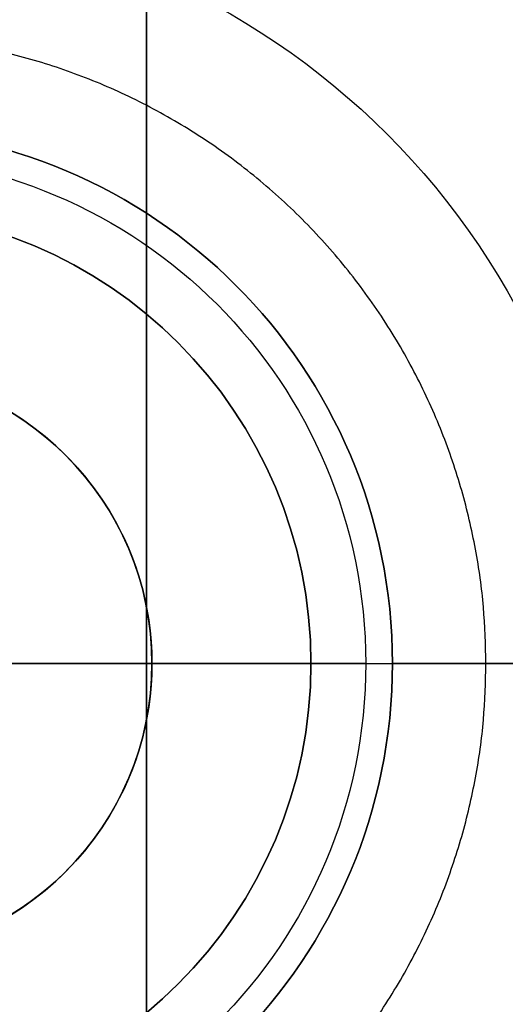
# Model space of a CAD drawing. Header units: millimetres. Extents: x -426 to 406, y -14 to 15.
# Tile 253 of 256: x 343.45 to 348, y -2.42 to 6.79. Entities that reach past the tile are written whole.
import ezdxf

# ---------------------------------------------------------------- set-up
doc = ezdxf.new("R2010")
doc.units = ezdxf.units.MM
doc.layers.add('METAL NEGRO', color=7, linetype='Continuous')

msp = doc.modelspace()

# ---------------------------------------------------------------- linework, layer by layer
at = {"layer": 'METAL NEGRO'}
for p, q in [((344.6404, -5.7301, 1118.081), (344.6404, 7.2699, 1118.081)), ((335.6404, 0.7699, 1118.331), (344.6404, 0.7699, 1118.331)), ((344.6404, 0.7699, 1117.831), (355.6404, 0.7699, 1117.831)), ((344.6404, 0.7699, 1117.831), (344.6404, 0.7699, 1118.331)), ((346.6904, 0.7699, 1084.831), (344.6904, 0.7699, 1084.831)), ((344.6904, 0.7699, 1093.331), (346.1783, 0.7699, 1093.331)), ((346.1783, 0.7699, 1099.831), (348.9404, 0.7699, 1099.831)), ((346.9404, 0.7699, 1101.331), (404.4404, 0.7699, 1101.331)), ((346.9404, 0.7699, 1099.831), (346.9404, 0.7699, 1101.331)), ((406.4404, 0.7699, 1099.831), (346.9404, 0.7699, 1099.831))]:
    msp.add_line(p, q, dxfattribs=at)
msp.add_polyline3d([(339.1904, 0.7699, 1084.831), (344.6904, 0.7699, 1084.831)], close=True, dxfattribs=at)
at = {"layer": 'METAL NEGRO', "extrusion": (0, 0, -1)}
for centre, radius, start, end in [((-341.9404, 0.7699, -1099.831), 7, 0, 180), ((-341.9404, 0.7699, -1099.831), 5, 90, 270), ((-341.9404, 0.7699, -1101.331), 5, 90, 270), ((-341.9404, 0.7699, -1084.831), 4.75, 0, 180), ((-341.9404, 0.7699, -1099.831), 4.2379, 0, 180), ((-341.9404, 0.7699, -1089.081), 2.75, 46.19717, 180), ((-341.9404, 0.7699, -1093.331), 2.75, 0, 180), ((-341.9404, 0.7699, -1099.831), 7, 180, 0), ((-341.9404, 0.7699, -1084.831), 4.75, 180, 0), ((-341.9404, 0.7699, -1099.831), 4.2379, 180, 0), ((-341.9404, 0.7699, -1093.331), 2.75, 180, 0), ((-341.9404, 0.7699, -1089.081), 2.75, 180, 313.80142)]:
    msp.add_arc(centre, radius, start, end, dxfattribs=at)
at = {"layer": 'METAL NEGRO'}
for centre, radius, start, end in [((341.9404, 0.7699, 1100.581), 5, 270, 90), ((341.9404, 0.7699, 1093.331), 4.2379, 0, 180), ((341.9404, 0.7699, 1096.581), 4.2379, 0, 180), ((341.9404, 0.7699, 1084.831), 2.75, 0, 180), ((341.9404, 0.7699, 1093.331), 4.2379, 180, 0), ((341.9404, 0.7699, 1096.581), 4.2379, 180, 0), ((341.9404, 0.7699, 1084.831), 2.75, 180, 0)]:
    msp.add_arc(centre, radius, start, end, dxfattribs=at)
for points in [[(344.6404, -5.7301, 1118.331), (344.6404, 7.2699, 1118.331)], [(344.6404, 7.2699, 1117.831), (344.6404, -5.7301, 1117.831)], [(344.6904, 0.7699, 1093.331), (344.6904, 0.7699, 1084.831)], [(346.1783, 0.7699, 1099.831), (346.1783, 0.7699, 1093.331)], [(346.6904, 0.7699, 1084.831), (348.9404, 0.7699, 1099.831)]]:
    msp.add_open_spline(points, degree=1, dxfattribs=at)
for points in [[(347.8154, 0.7699, 1092.331), (347.8154, 6.6449, 1092.331), (341.9404, 6.6449, 1092.331), (336.0654, 6.6449, 1092.331), (336.0654, 0.7699, 1092.331)], [(336.0654, 0.7699, 1092.331), (336.0654, -5.1051, 1092.331), (341.9404, -5.1051, 1092.331), (347.8154, -5.1051, 1092.331), (347.8154, 0.7699, 1092.331)]]:
    msp.add_rational_spline(points, [1, 0.707106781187, 1, 0.707106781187, 1], degree=2, knots=[1.570796, 1.570796, 1.570796, 3.141593, 3.141593, 4.712389, 4.712389, 4.712389], dxfattribs=at)

doc.saveas('drawing.dxf')
